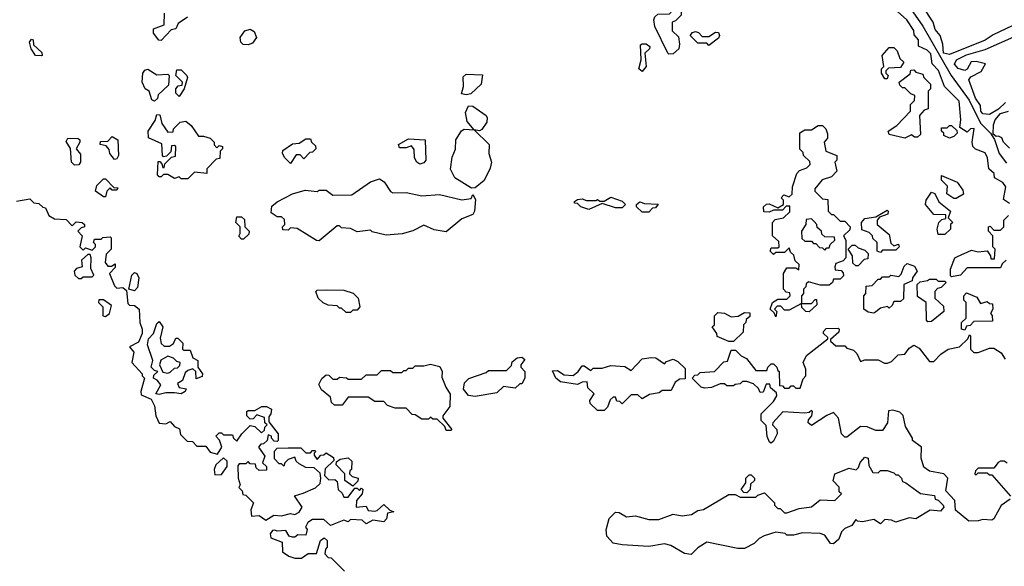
# Model space of a CAD drawing. Extents: x 2029662 to 2246637, y 225654 to 401419.
# Tile 17 of 256: x 2080409 to 2084832, y 293580 to 296035. Entities that reach past the tile are written whole.
import ezdxf

# ---------------------------------------------------------------- set-up
doc = ezdxf.new("R2010")
doc.units = 0

msp = doc.modelspace()

# ---------------------------------------------------------------- linework, layer by layer
at = {"layer": '0CON20XD'}
for points in [[(2084347.3, 296177.3), (2084465.7, 296005.7), (2084592.5, 295785), (2084674, 295674), (2084725, 295570), (2084770, 295525), (2084787.5, 295497.5), (2084808.8, 295435), (2084841.4, 295391.4)], [(2083325, 295880), (2083320, 295885), (2083262.5, 296005), (2083257.5, 296035), (2083261.7, 296048.3), (2083275, 296060), (2083328.3, 296061.7), (2083340, 296075), (2083340, 296105), (2083330, 296115), (2083330, 296140), (2083365, 296140), (2083388.3, 296118.3), (2083390, 296095), (2083380, 296085), (2083380, 296055), (2083355, 296030), (2083340, 296025), (2083340, 295985), (2083368.3, 295958.3), (2083372.5, 295925), (2083370, 295905), (2083345, 295882.5), (2083325, 295880)], [(2084924.5, 296035.5), (2084782, 295968), (2084745, 295942.9), (2084585, 295878.6), (2084558.8, 295885), (2084556.1, 295926.1), (2084543.9, 295963.9), (2084521.7, 295991.7), (2084512.5, 296025), (2084466.2, 296095)], [(2081045, 295942.5), (2081033.6, 295943.6), (2081010, 295975), (2081010, 295995), (2081058.3, 296011.7), (2081060, 296065)], [(2081163, 296047), (2081121.7, 296018.3), (2081110, 295995), (2081090, 295990), (2081045, 295942.5)], [(2084855, 295210), (2084828.3, 295228.3), (2084839.2, 295285), (2084825, 295303.8), (2084787.5, 295325), (2084786.7, 295345), (2084762.5, 295365), (2084756.2, 295415), (2084745, 295437.5), (2084703, 295453), (2084690, 295465), (2084687.5, 295485), (2084696.4, 295546.4), (2084680, 295545), (2084665, 295530), (2084631.7, 295551.7), (2084636.7, 295585), (2084629.6, 295669.6), (2084562.5, 295735), (2084536.8, 295806.8), (2084507.5, 295837.5), (2084502.1, 295882.1), (2084485, 295898), (2084446.7, 295916.7), (2084446, 295945), (2084426.7, 295966.7), (2084425, 295987.5), (2084393.8, 296035), (2084351.7, 296071.7)], [(2081435, 295922.5), (2081413.6, 295923.6), (2081402.5, 295935), (2081400, 295955), (2081420, 295985), (2081445, 295992.5), (2081463, 295983), (2081472.5, 295955), (2081455, 295930), (2081435, 295922.5)], [(2083505, 295920), (2083495, 295930), (2083455, 295930), (2083420, 295965), (2083431.7, 295978.3), (2083445, 295982.5), (2083458.3, 295978.3), (2083475, 295960), (2083505, 295960), (2083535, 295980), (2083548.3, 295978.3), (2083552.5, 295965), (2083548.3, 295951.7), (2083505, 295920)], [(2084836.4, 295663.6), (2084806.1, 295633.9), (2084765, 295608.8), (2084735, 295612.5), (2084726.2, 295625), (2084725, 295650), (2084703, 295683), (2084672.5, 295765), (2084681.7, 295778.3), (2084727.7, 295802.3), (2084747.5, 295837.5), (2084705, 295848.1), (2084683.3, 295846.7), (2084665, 295812.5), (2084655, 295806.7), (2084625, 295816), (2084608, 295835), (2084616.2, 295855), (2084661.9, 295878.1), (2084745, 295901.4), (2084875, 295958.1)], [(2080505, 295872.5), (2080480, 295875), (2080460, 295905), (2080452.5, 295935), (2080461.7, 295948.3), (2080470, 295945), (2080471.7, 295921.7), (2080508.3, 295888.3), (2080510, 295875), (2080505, 295872.5)], [(2083205, 295802.5), (2083190, 295815), (2083200, 295855), (2083198.3, 295921.7), (2083205, 295927.5), (2083223, 295927), (2083240, 295915), (2083237.5, 295905), (2083217.5, 295885), (2083222.5, 295825), (2083205, 295802.5)], [(2084305, 295770), (2084295, 295770), (2084280, 295795), (2084280, 295815), (2084290, 295825), (2084282.5, 295875), (2084315, 295910), (2084335, 295910), (2084350, 295895), (2084361.7, 295861.7), (2084380, 295845), (2084365, 295820), (2084311.7, 295818.3), (2084300, 295805), (2084300, 295795), (2084310, 295785), (2084305, 295770)], [(2081015, 295670), (2081002.5, 295675), (2080990, 295715), (2080973.3, 295725), (2080958.8, 295755), (2080962.5, 295795), (2080971.7, 295808.3), (2080985, 295812.5), (2081025, 295787.5), (2081075, 295790), (2081080, 295785), (2081078.3, 295741.7), (2081031.7, 295698.3), (2081028.3, 295681.7), (2081015, 295670)], [(2081125, 295690), (2081110, 295705), (2081110, 295725), (2081121.7, 295738.3), (2081138.3, 295741.7), (2081140, 295755), (2081110, 295785), (2081115, 295810), (2081135, 295810), (2081160, 295785), (2081162.5, 295775), (2081147.5, 295725), (2081125, 295690)], [(2082415, 295697.5), (2082393, 295703), (2082402.5, 295735), (2082401.7, 295778.3), (2082415, 295790), (2082488.3, 295788.3), (2082482.5, 295745), (2082435, 295702.5), (2082415, 295697.5)], [(2084385, 295502.5), (2084315, 295520), (2084310, 295535), (2084349.3, 295560.7), (2084410, 295625), (2084410, 295655), (2084428.3, 295671.7), (2084430, 295695), (2084411.7, 295701.7), (2084385, 295730), (2084375, 295730), (2084361.7, 295741.7), (2084360, 295755), (2084408.3, 295791.7), (2084411.7, 295808.3), (2084425, 295810), (2084435, 295800), (2084465, 295790), (2084470, 295775), (2084500, 295745), (2084500, 295725), (2084490, 295715), (2084490, 295635), (2084471.7, 295628.3), (2084450, 295605), (2084455, 295520), (2084441.7, 295508.3), (2084428.3, 295508.3), (2084415, 295517.5), (2084385, 295502.5)], [(2082475, 295536.7), (2082450, 295540), (2082418.3, 295578.3), (2082412.1, 295617.9), (2082425, 295648.8), (2082445, 295646.7), (2082503.8, 295605), (2082508.8, 295595), (2082506.7, 295575), (2082485, 295542.5), (2082475, 295536.7)], [(2081165, 295320), (2081135, 295320), (2081125, 295330), (2081105, 295322.5), (2081075, 295340), (2081055, 295340), (2081045, 295330), (2081035, 295330), (2081028.3, 295338.3), (2081031.7, 295398.3), (2081038.3, 295398.3), (2081048.3, 295388.3), (2081051.7, 295371.7), (2081058.3, 295371.7), (2081061.7, 295388.3), (2081091.7, 295418.3), (2081108.3, 295421.7), (2081110, 295465), (2081105, 295470), (2081091.7, 295468.3), (2081088.3, 295441.7), (2081068.3, 295421.7), (2081055, 295420), (2081050, 295425), (2081048.3, 295478.3), (2080987.5, 295505), (2080986.7, 295535), (2081017, 295583), (2081025, 295610), (2081038.3, 295608.3), (2081048.3, 295568.3), (2081075, 295530), (2081098.3, 295531.7), (2081100, 295545), (2081130, 295575), (2081155, 295580), (2081179.3, 295559.3), (2081211.7, 295511.7), (2081235, 295512.5), (2081265, 295502.5), (2081282.5, 295485), (2081283, 295473), (2081295, 295460), (2081305, 295470), (2081320, 295465), (2081320, 295455), (2081310, 295445), (2081308.3, 295411.7), (2081291.7, 295408.3), (2081250, 295365), (2081250, 295345), (2081195, 295350), (2081165, 295320)], [(2084855, 295457.5), (2084827.5, 295485), (2084820, 295505), (2084805, 295512.5), (2084795, 295510), (2084781.7, 295521.7), (2084783, 295563), (2084790, 295585), (2084815, 295613.3), (2084850, 295625)], [(2083805, 294700), (2083798.3, 294718.3), (2083780, 294735), (2083790, 294765), (2083815, 294780), (2083855, 294780), (2083870, 294795), (2083868.3, 294808.3), (2083851.7, 294811.7), (2083840, 294825), (2083840, 294895), (2083855, 294920), (2083895, 294920), (2083908.3, 294911.7), (2083910, 294935), (2083891.7, 294951.7), (2083887, 294977), (2083871.7, 294991.7), (2083865, 295010), (2083845, 294990), (2083805, 294990), (2083795, 294980), (2083780, 294995), (2083785, 295010), (2083815, 295010), (2083820, 295015), (2083818.3, 295038.3), (2083790, 295065), (2083790, 295125), (2083803, 295137), (2083840, 295145), (2083868.3, 295171.7), (2083868.3, 295198.3), (2083851.7, 295198.3), (2083835, 295180), (2083795, 295180), (2083775, 295170), (2083751.7, 295171.7), (2083750, 295195), (2083763, 295207), (2083775, 295207.5), (2083815, 295190), (2083840, 295205), (2083840, 295225), (2083830, 295235), (2083841.7, 295248.3), (2083865, 295240), (2083878.3, 295251.7), (2083880, 295285), (2083900, 295345), (2083911.7, 295358.3), (2083945, 295370), (2083960, 295385), (2083958.3, 295398.3), (2083930, 295425), (2083928.3, 295438.3), (2083913, 295453), (2083913, 295527), (2083935, 295540), (2083965, 295540), (2083995, 295560), (2084015, 295560), (2084030, 295545), (2084037, 295523), (2084037, 295503), (2084022.5, 295485), (2084030, 295445), (2084080, 295425), (2084080, 295405), (2084070, 295395), (2084080, 295355), (2084055, 295330), (2084013.6, 295316.4), (2083980, 295275), (2083980, 295265), (2084015, 295230), (2084038.3, 295228.3), (2084040, 295175), (2084055, 295160), (2084065, 295160), (2084095, 295130), (2084115, 295130), (2084140, 295105), (2084138.3, 295091.7), (2084110, 295065), (2084120, 295045), (2084120, 294965), (2084108.3, 294951.7), (2084075, 294940), (2084070, 294925), (2084071.7, 294911.7), (2084098.3, 294908.3), (2084108.3, 294898.3), (2084110, 294885), (2084095, 294870), (2084065, 294870), (2084060, 294855), (2084045, 294842.5), (2084005, 294842.5), (2083951.7, 294858.3), (2083941.7, 294848.3), (2083940, 294835), (2083930, 294825), (2083930, 294805), (2083920, 294795), (2083920, 294760), (2083865, 294730), (2083845, 294730), (2083828.3, 294748.3), (2083811.7, 294748.3), (2083800, 294735), (2083810, 294725), (2083805, 294700)], [(2084585, 295502.5), (2084560, 295515), (2084560, 295525), (2084550, 295535), (2084550, 295550), (2084575, 295550), (2084585, 295560), (2084595, 295560), (2084618.3, 295538.3), (2084620, 295525), (2084605, 295510), (2084585, 295502.5)], [(2082438.3, 295278.3), (2082364.2, 295324.2), (2082343.9, 295363.9), (2082351.7, 295418.3), (2082366.1, 295453.9), (2082368.8, 295495), (2082394, 295536), (2082405, 295543.3), (2082450, 295540), (2082517.5, 295475), (2082516.7, 295435), (2082528.8, 295395), (2082521.7, 295368.3), (2082495, 295312.5), (2082455, 295280), (2082438.3, 295278.3)], [(2080655, 295382.5), (2080642.5, 295395), (2080637, 295457), (2080618.3, 295488.3), (2080625, 295502.5), (2080671.7, 295501.7), (2080680, 295495), (2080680, 295485), (2080662.5, 295455), (2080681.7, 295431.7), (2080682.5, 295395), (2080675, 295383.3), (2080655, 295382.5)], [(2080835, 295407.5), (2080813.6, 295433.6), (2080811.7, 295451.7), (2080798.3, 295468.3), (2080770, 295475), (2080771.7, 295488.3), (2080805, 295490), (2080825, 295510), (2080850, 295495), (2080852.5, 295425), (2080845, 295410), (2080835, 295407.5)], [(2081625, 295390), (2081600, 295415), (2081590, 295435), (2081591.7, 295448.3), (2081635, 295477.5), (2081665, 295480), (2081695, 295500), (2081715, 295500), (2081720, 295485), (2081738.3, 295468.3), (2081740, 295455), (2081725, 295440), (2081711.7, 295438.3), (2081685, 295410), (2081668.3, 295428.3), (2081651.7, 295428.3), (2081625, 295390)], [(2082207, 295387), (2082192.5, 295395), (2082182.5, 295415), (2082181.7, 295451.7), (2082168.3, 295468.3), (2082145, 295460), (2082115, 295460), (2082110, 295475), (2082155, 295500), (2082230, 295495), (2082233.3, 295405), (2082225, 295392.5), (2082207, 295387)], [(2084615, 295232.5), (2084605, 295232.5), (2084573, 295253), (2084577, 295287), (2084550, 295315), (2084550, 295335), (2084620, 295305), (2084645, 295270), (2084648.3, 295251.7), (2084615, 295232.5)], [(2080795, 295240), (2080785, 295240), (2080750, 295265), (2080755, 295290), (2080785, 295320), (2080795, 295320), (2080831.7, 295281.7), (2080850, 295280), (2080845, 295270), (2080825, 295270), (2080815, 295280), (2080800, 295265), (2080795, 295240)], [(2081755, 295042.5), (2081743, 295043), (2081655, 295097.5), (2081625, 295100), (2081615, 295090), (2081591.7, 295091.7), (2081590, 295105), (2081600, 295115), (2081598.3, 295138.3), (2081585, 295150), (2081565, 295150), (2081538.3, 295168.3), (2081541.7, 295198.3), (2081565, 295217.5), (2081635, 295252.5), (2081690.7, 295269.3), (2081745, 295263.3), (2081755, 295270), (2081785, 295270), (2081815, 295247.5), (2081901.7, 295248.3), (2081985, 295307.5), (2082025, 295320), (2082046.4, 295306.4), (2082075, 295263.3), (2082085, 295257.5), (2082145, 295258.8), (2082215, 295243.8), (2082295, 295250), (2082395, 295226.7), (2082437.5, 295232.5), (2082445, 295250), (2082457, 295227), (2082452.5, 295175), (2082445, 295160), (2082395, 295140), (2082325, 295082.5), (2082270.7, 295090.7), (2082225, 295112.5), (2082175, 295087.5), (2082126.4, 295073.6), (2082055, 295067.5), (2081993, 295083), (2081985, 295090), (2081925, 295082.5), (2081895, 295097.5), (2081855, 295100), (2081845, 295110), (2081835, 295110), (2081755, 295042.5)], [(2084565, 295070), (2084535, 295070), (2084530, 295095), (2084537.5, 295125), (2084551.7, 295138.3), (2084568.3, 295141.7), (2084568.3, 295158.3), (2084515, 295160), (2084477.5, 295205), (2084480, 295225), (2084505, 295260), (2084520, 295255), (2084537, 295217), (2084590, 295175), (2084580, 295145), (2084600, 295125), (2084590, 295115), (2084590, 295095), (2084565, 295070)], [(2080395, 295220), (2080455, 295230), (2080473, 295213), (2080495, 295210), (2080513, 295193), (2080525, 295190), (2080540, 295155), (2080565, 295140), (2080617.5, 295137.5), (2080645, 295110), (2080663, 295127), (2080690, 295125), (2080700, 295115), (2080700, 295105), (2080685, 295100), (2080670, 295085), (2080690, 295065), (2080680, 295015), (2080695, 295000), (2080705, 295010), (2080735, 295000), (2080750, 295015), (2080750, 295025), (2080740, 295035), (2080745, 295050), (2080775, 295050), (2080783, 295057), (2080815, 295060), (2080820, 295055), (2080820, 295005), (2080798.3, 294981.7), (2080793.3, 294945), (2080805, 294927.5), (2080821.7, 294928.3), (2080838.3, 294938.3), (2080838.3, 294921.7), (2080812.5, 294895), (2080835, 294840), (2080845, 294830), (2080871.7, 294831.7), (2080888.3, 294818.3), (2080895, 294760), (2080902.5, 294752.5), (2080925, 294751.2), (2080945.6, 294735.6), (2080948.8, 294675), (2080960, 294645), (2080960, 294625), (2080942.7, 294587.3), (2080902.5, 294565), (2080921.7, 294541.7), (2080912.5, 294495), (2080960, 294445), (2080960, 294435), (2080970, 294425), (2080953.8, 294365), (2080955, 294350), (2081000, 294330), (2081015, 294300), (2081021.2, 294255), (2081035, 294222.5), (2081065, 294220), (2081085, 294230), (2081105, 294207.5), (2081127.5, 294197.5), (2081131.2, 294171.2), (2081161.7, 294141.7), (2081185, 294140), (2081205, 294120), (2081245, 294120), (2081265, 294092.5), (2081297, 294083), (2081316.7, 294115), (2081306.7, 294146.7), (2081290, 294165), (2081305, 294180), (2081315, 294180), (2081325, 294170), (2081365, 294170), (2081370, 294155), (2081385, 294142.5), (2081407.5, 294175), (2081445, 294212.5), (2081465, 294207.5), (2081495, 294180), (2081508.3, 294191.7), (2081510, 294205), (2081520, 294215), (2081510, 294225), (2081508.3, 294248.3), (2081475, 294260), (2081458.3, 294241.7), (2081445, 294240), (2081430, 294255), (2081430, 294275), (2081435, 294280), (2081465, 294280), (2081497, 294297), (2081517, 294297), (2081540, 294285), (2081537.5, 294265), (2081528.3, 294251.7), (2081528.3, 294228.3), (2081570, 294175), (2081570, 294145), (2081565, 294140), (2081551.7, 294141.7), (2081540, 294155), (2081540, 294165), (2081525, 294170), (2081520, 294145), (2081505, 294130), (2081491.7, 294128.3), (2081482.5, 294115), (2081510, 294075), (2081500, 294045), (2081518.3, 294028.3), (2081518.3, 294011.7), (2081485, 294010), (2081471.7, 294021.7), (2081468.3, 294038.3), (2081445, 294040), (2081435, 294050), (2081425, 294040), (2081395, 294040), (2081388.3, 294031.7), (2081390, 293975), (2081400, 293945), (2081393, 293933), (2081408.3, 293918.3), (2081411.7, 293901.7), (2081425, 293900), (2081460, 293865), (2081447, 293833), (2081450, 293805), (2081485, 293807.5), (2081515, 293787.5), (2081550.7, 293809.3), (2081585, 293806), (2081625, 293817.5), (2081645, 293812.5), (2081665, 293822.5), (2081677.5, 293845), (2081643, 293897), (2081681.7, 293908.3)], [(2082965, 295182.5), (2082930, 295195), (2082915, 295210), (2082901.7, 295211.7), (2082901.7, 295218.3), (2082915, 295227.5), (2082935, 295230), (2082955, 295222.5), (2082997.5, 295222.5), (2083005, 295227.5), (2083015, 295220), (2083035, 295220), (2083065, 295237.5), (2083115, 295220), (2083130, 295205), (2083115, 295190), (2083085, 295190), (2083025, 295210), (2082965, 295182.5)], [(2083235, 295170), (2083205, 295170), (2083180, 295195), (2083180, 295205), (2083195, 295217.5), (2083215, 295210), (2083277, 295207), (2083265, 295190), (2083251.7, 295188.3), (2083235, 295170)], [(2084275, 294990), (2084260, 294995), (2084260, 295035), (2084241.7, 295051.7), (2084240, 295065), (2084225, 295080), (2084191.7, 295091.7), (2084190, 295125), (2084205, 295142.5), (2084255, 295150), (2084305, 295180), (2084310, 295175), (2084308.3, 295161.7), (2084271.7, 295148.3), (2084260, 295135), (2084260, 295115), (2084315, 295070), (2084321.7, 295031.7), (2084335, 295020), (2084357, 295027), (2084360, 295015), (2084345, 295000), (2084285, 295000), (2084275, 294990)], [(2081415, 295050), (2081405, 295050), (2081393, 295063), (2081400, 295075), (2081400, 295105), (2081380, 295125), (2081385, 295150), (2081405, 295150), (2081418.3, 295138.3), (2081420, 295105), (2081440, 295085), (2081438.3, 295071.7), (2081415, 295050)], [(2084025, 295000), (2084035, 295010), (2084045, 295010), (2084050, 295025), (2084070, 295045), (2084068.3, 295058.3), (2084025, 295060), (2084011.7, 295071.7), (2084010, 295085), (2083991.7, 295101.7), (2083990, 295115), (2083978.3, 295128.3), (2083965, 295140), (2083941.7, 295138.3), (2083940, 295115), (2083920, 295085), (2083921.7, 295051.7), (2083935, 295040), (2083965, 295040), (2083975, 295030), (2083985, 295030), (2084001.7, 295011.7), (2084015, 295010), (2084025, 295000)], [(2084840, 294955), (2084821.7, 294938.3), (2084815, 294920), (2084665, 294920), (2084635, 294887.5), (2084595, 294880), (2084590, 294885), (2084590, 294915), (2084610, 294965), (2084621.7, 294971.7), (2084685, 295000), (2084715, 294992.5), (2084755, 294997.5), (2084770, 294975), (2084771.7, 294961.7), (2084788.3, 294961.7), (2084790, 295005), (2084780, 295015), (2084780, 295065), (2084760, 295085), (2084760, 295105), (2084768.3, 295108.3), (2084785, 295090), (2084815, 295090), (2084830, 295105), (2084830, 295135), (2084850, 295155)], [(2084175, 294930), (2084165, 294930), (2084151.7, 294941.7), (2084150, 294975), (2084130, 295005), (2084148.3, 295021.7), (2084161.7, 295021.7), (2084175, 295010), (2084205, 295000), (2084220, 294985), (2084218.3, 294961.7), (2084201.7, 294958.3), (2084175, 294930)], [(2080685, 294872.5), (2080695, 294880), (2080735, 294880), (2080741.7, 294888.3), (2080728.3, 294918.3), (2080730, 294965), (2080725, 294980), (2080715, 294980), (2080687.5, 294955), (2080690, 294925), (2080665, 294917.5), (2080653.3, 294905), (2080657, 294887), (2080673, 294873), (2080685, 294872.5)], [(2084245, 294717.5), (2084220.7, 294720.7), (2084200, 294735), (2084200, 294795), (2084210, 294805), (2084211.7, 294838.3), (2084238.3, 294841.7), (2084265, 294870), (2084275, 294870), (2084285, 294880), (2084315, 294880), (2084322.5, 294887.5), (2084358.3, 294881.7), (2084368.3, 294891.7), (2084381.7, 294928.3), (2084395, 294940), (2084428.3, 294928.3), (2084440, 294905), (2084420, 294875), (2084418.3, 294861.7), (2084380, 294845), (2084379.3, 294780.7), (2084365, 294770), (2084335, 294770), (2084328.3, 294751.7), (2084315, 294740), (2084307.5, 294747.5), (2084275, 294740), (2084255, 294722.5), (2084245, 294717.5)], [(2080925, 294816.7), (2080900, 294825), (2080912.7, 294887.3), (2080925, 294899.2), (2080935.8, 294895), (2080944.4, 294875), (2080937.8, 294832.2), (2080925, 294816.7)], [(2084488.3, 294678.3), (2084482.5, 294685), (2084480, 294765), (2084441.7, 294791.7), (2084440, 294845), (2084453, 294857), (2084487, 294863), (2084495, 294870), (2084525, 294870), (2084535, 294860), (2084565, 294860), (2084570, 294855), (2084548.3, 294831.7), (2084531.7, 294828.3), (2084520, 294815), (2084520, 294785), (2084558.3, 294748.3), (2084560, 294725), (2084505, 294680), (2084488.3, 294678.3)], [(2081895, 294720), (2081875, 294720), (2081855, 294740), (2081845, 294740), (2081835, 294750), (2081795, 294752.5), (2081773, 294763), (2081750, 294785), (2081740, 294815), (2081745, 294820), (2081785, 294822.5), (2081865, 294820), (2081907, 294807), (2081930, 294785), (2081937.5, 294745), (2081925, 294730), (2081905, 294730), (2081895, 294720)], [(2084655, 294640), (2084640, 294645), (2084640, 294675), (2084660, 294695), (2084660, 294765), (2084650, 294775), (2084650, 294795), (2084661.7, 294808.3), (2084708.3, 294788.3), (2084725, 294760), (2084755, 294770), (2084765, 294760), (2084778.3, 294758.3), (2084780, 294735), (2084770, 294715), (2084777, 294707), (2084778.3, 294681.7), (2084695, 294680), (2084678.3, 294661.7), (2084661.7, 294658.3), (2084655, 294640)], [(2080795, 294702.5), (2080812.5, 294715), (2080821.7, 294751.7), (2080785, 294777.5), (2080765, 294777.5), (2080762.5, 294765), (2080782.5, 294745), (2080783.3, 294705), (2080795, 294702.5)], [(2083955, 294722.5), (2083940, 294725), (2083921.7, 294741.7), (2083920, 294760), (2083965, 294760), (2083981.7, 294778.3), (2083988.3, 294778.3), (2083990, 294755), (2083955, 294722.5)], [(2083615, 294590), (2083595, 294590), (2083541.7, 294611.7), (2083540, 294625), (2083520, 294655), (2083530, 294665), (2083530, 294705), (2083545, 294720), (2083575, 294717.5), (2083605, 294700), (2083637, 294703), (2083665, 294720), (2083688.3, 294718.3), (2083688.3, 294701.7), (2083671.7, 294688.3), (2083670, 294675), (2083660, 294665), (2083658.3, 294631.7), (2083615, 294590)], [(2081035, 294351.2), (2081020, 294355), (2081042.5, 294395), (2081026.4, 294416.4), (2081010, 294425), (2081011.7, 294438.3), (2081030, 294455), (2081015, 294460), (2081000, 294475), (2081007.5, 294505), (2080983.3, 294575), (2080988.3, 294601.7), (2081010, 294625), (2081025, 294670), (2081035, 294680), (2081052.5, 294655), (2081040, 294605), (2081045, 294580), (2081058.3, 294568.3), (2081081.7, 294568.3), (2081099.3, 294580.7), (2081110, 294605), (2081120, 294605), (2081141.7, 294581.7), (2081140, 294555), (2081145, 294550), (2081175, 294550), (2081187, 294517), (2081210, 294505), (2081210, 294475), (2081230, 294445), (2081228.3, 294431.7), (2081202.5, 294422.5), (2081200, 294455), (2081187.5, 294467.5), (2081165, 294460), (2081151.7, 294448.3), (2081140, 294415), (2081118.3, 294401.7), (2081125, 294382.5), (2081157.5, 294377.5), (2081152.5, 294365), (2081135, 294353.8), (2081105, 294358.8), (2081065, 294358.8), (2081035, 294351.2)], [(2084673, 293783), (2084611.7, 293831.7), (2084610, 293875), (2084568.3, 293918.3), (2084577.5, 293975), (2084560, 293995), (2084495, 294007.5), (2084470, 294025), (2084457.5, 294065), (2084460, 294115), (2084420, 294145), (2084420, 294155), (2084388.3, 294208.3), (2084377, 294257), (2084361.7, 294271.7), (2084331.7, 294281.7), (2084311.7, 294278.3), (2084307.5, 294225), (2084285, 294190), (2084255, 294190), (2084216.4, 294206.4), (2084185, 294207.5), (2084125, 294160), (2084115, 294160), (2084100, 294175), (2084087.5, 294245), (2084065, 294270), (2084035, 294257.5), (2083965, 294212.5), (2083950, 294225), (2083951.7, 294238.3), (2083967.5, 294255), (2083970, 294275), (2083965, 294280), (2083955, 294270), (2083935, 294267.5), (2083837, 294273), (2083792.5, 294225), (2083790, 294215), (2083810, 294195), (2083811.2, 294175), (2083795, 294142.5), (2083785, 294132.5), (2083777, 294137), (2083767, 294163), (2083761.7, 294211.7), (2083740, 294235), (2083740, 294265), (2083795, 294320), (2083810, 294345), (2083808.3, 294358.3), (2083781.7, 294381.7), (2083778.3, 294398.3), (2083761.7, 294398.3), (2083748.3, 294361.7), (2083735, 294360), (2083728.3, 294378.3), (2083705, 294400), (2083675, 294410), (2083655, 294410), (2083645, 294400), (2083623, 294397), (2083615, 294390), (2083585, 294390), (2083575, 294400), (2083555, 294400), (2083517, 294383), (2083485, 294380), (2083470, 294385), (2083430, 294425), (2083441.7, 294438.3), (2083455, 294440), (2083465, 294450), (2083530, 294455), (2083571.7, 294498.3), (2083588.3, 294501.7), (2083605, 294550), (2083625, 294550), (2083650, 294525), (2083673, 294513), (2083715, 294460), (2083765, 294460), (2083770, 294475), (2083785, 294490), (2083795, 294490), (2083810, 294475), (2083815, 294460), (2083820, 294455), (2083821.7, 294391.7), (2083835, 294390), (2083845, 294380), (2083865, 294380), (2083875, 294390), (2083885, 294390), (2083895, 294380), (2083915, 294380), (2083928.3, 294421.7), (2083940, 294435), (2083940, 294465), (2083927.5, 294495), (2083943, 294527), (2084038.3, 294601.7), (2084038.3, 294608.3), (2084020, 294625), (2084020, 294635), (2084031.7, 294648.3), (2084085, 294650), (2084090, 294645), (2084088.3, 294631.7), (2084051.7, 294598.3), (2084051.7, 294591.7), (2084075, 294570), (2084115, 294570), (2084125, 294560), (2084155, 294550), (2084170, 294535), (2084185, 294500), (2084205, 294507.5), (2084265, 294507.5), (2084293, 294493), (2084307, 294493), (2084325, 294500), (2084355, 294530), (2084385, 294532.5), (2084405, 294560), (2084425, 294572.5), (2084449.3, 294559.3), (2084495, 294500), (2084515, 294500), (2084547, 294533), (2084580, 294555), (2084630, 294565), (2084668.3, 294601.7), (2084675, 294620), (2084680, 294615), (2084680, 294555), (2084695, 294540), (2084715, 294540), (2084765, 294560), (2084785, 294560), (2084818.3, 294538.3), (2084835, 294510)], [(2081075, 294447.5), (2081085, 294452.5), (2081105, 294470), (2081118.3, 294471.7), (2081128.3, 294481.7), (2081130, 294495), (2081115, 294500), (2081100, 294515), (2081075, 294523.3), (2081043.6, 294506.4), (2081037.5, 294485), (2081051.7, 294451.7), (2081075, 294447.5)], [(2082455, 294343.3), (2082425, 294347.5), (2082402.5, 294375), (2082406.4, 294403.6), (2082427, 294423), (2082505, 294450), (2082515, 294460), (2082595, 294460), (2082618.3, 294481.7), (2082621.7, 294498.3), (2082643, 294517), (2082665, 294520), (2082678.3, 294508.3), (2082660, 294485), (2082660, 294475), (2082677.5, 294455), (2082677.5, 294425), (2082665, 294400), (2082655, 294400), (2082635, 294380), (2082582.5, 294387.5), (2082551.7, 294358.3), (2082455, 294343.3)], [(2083035, 294280), (2083005, 294280), (2082971.7, 294311.7), (2082970, 294325), (2082990, 294355), (2082961.7, 294381.7), (2082958.3, 294408.3), (2082935, 294407.5), (2082915, 294396.7), (2082838.3, 294408.3), (2082817.5, 294425), (2082801.7, 294458.3), (2082825, 294460), (2082855, 294440), (2082895, 294437.5), (2082917.5, 294455), (2082935, 294480), (2082945, 294480), (2082975, 294460), (2082985, 294470), (2083025, 294470), (2083065, 294482.5), (2083127, 294477), (2083155, 294460), (2083205, 294512.5), (2083245, 294517.5), (2083267, 294517), (2083305, 294490), (2083315, 294500), (2083345, 294510), (2083365, 294500), (2083398.3, 294468.3), (2083398.3, 294421.7), (2083375, 294420), (2083353.6, 294406.4), (2083335, 294370), (2083295, 294370), (2083281.7, 294358.3), (2083238.3, 294351.7), (2083205, 294332.5), (2083185, 294350), (2083155, 294350), (2083115, 294310), (2083105, 294320), (2083091.7, 294321.7), (2083085, 294340), (2083075, 294340), (2083061.7, 294328.3), (2083050, 294295), (2083035, 294280)], [(2082345, 294190), (2082325, 294190), (2082318.3, 294208.3), (2082285, 294240), (2082265, 294240), (2082255, 294250), (2082245, 294240), (2082215, 294240), (2082185, 294260), (2082171.7, 294261.7), (2082145, 294290), (2082095, 294290), (2082061.7, 294301.7), (2082045, 294320), (2082005, 294320), (2081975, 294340), (2081885, 294340), (2081857, 294303), (2081823, 294303), (2081810, 294315), (2081805, 294340), (2081765, 294372.5), (2081753, 294397), (2081767, 294423), (2081785, 294440), (2081798.3, 294438.3), (2081815, 294420), (2081835, 294420), (2081845, 294430), (2081877, 294427), (2081885, 294420), (2081945, 294420), (2081965, 294440), (2082015, 294440), (2082035, 294460), (2082075, 294460), (2082085, 294450), (2082125, 294450), (2082135, 294460), (2082145, 294460), (2082155, 294470), (2082175, 294470), (2082185, 294480), (2082225, 294480), (2082255, 294487.5), (2082297, 294477), (2082307.5, 294455), (2082305, 294430), (2082322.5, 294385), (2082343, 294353), (2082341.7, 294298.3), (2082310, 294255), (2082310, 294245), (2082350, 294195), (2082345, 294190)], [(2081681.7, 293908.3), (2081738.3, 293931.7), (2081758.3, 293951.7), (2081762.5, 293975), (2081758.3, 293998.3), (2081731.7, 294021.7), (2081695, 294023.3), (2081665, 294040), (2081651.7, 294051.7), (2081645, 294070), (2081615, 294060), (2081600, 294045), (2081595, 294030), (2081585, 294040), (2081575, 294040), (2081553, 294063), (2081553, 294097), (2081565, 294110), (2081615, 294112.5), (2081671.7, 294111.7), (2081695, 294090), (2081715, 294090), (2081725, 294100), (2081735, 294100), (2081740, 294095), (2081731.7, 294088.3), (2081731.7, 294078.3), (2081745, 294060), (2081761.7, 294078.3), (2081775, 294080), (2081785, 294090), (2081818.3, 294068.3), (2081820, 294055), (2081781.7, 294018.3), (2081778.3, 293988.3), (2081798.3, 293968.3), (2081825, 293970), (2081835, 293960), (2081840, 293925), (2081858.3, 293908.3), (2081865, 293890), (2081885, 293890), (2081915, 293930), (2081925, 293930), (2081935, 293920), (2081945, 293930), (2081950, 293925), (2081947.5, 293905), (2081922.5, 293875), (2081920, 293845), (2081965, 293850), (2081975, 293830), (2082005, 293827.5), (2082015, 293830), (2082045, 293857.5), (2082071.7, 293831.7), (2082090, 293825), (2082061.7, 293818.3), (2082057, 293793), (2082045, 293780), (2081995, 293787.5), (2081965, 293770), (2081947, 293787), (2081895, 293790), (2081885, 293780), (2081865, 293787.5), (2081805, 293762.5), (2081775, 293790), (2081725, 293790), (2081703.6, 293776.4), (2081692.5, 293755), (2081700, 293745), (2081695, 293720), (2081658.3, 293721.7), (2081645, 293710), (2081635, 293710), (2081620, 293715), (2081605, 293740), (2081565, 293737.5), (2081555, 293742.5), (2081545, 293740), (2081533.9, 293726.1), (2081537, 293707), (2081588.3, 293688.3), (2081590, 293645), (2081617.5, 293625), (2081645, 293616.7), (2081675, 293616.7), (2081705, 293636.7), (2081742.5, 293637.5), (2081760, 293695), (2081777, 293707), (2081790, 293695), (2081790, 293665), (2081783, 293657), (2081780, 293635), (2081795, 293620), (2081808.3, 293618.3), (2081868.3, 293558.3)], [(2081285, 293990), (2081315, 293992.5), (2081341.7, 294028.3), (2081341.7, 294051.7), (2081325, 294067.5), (2081290, 294035), (2081282.5, 294015), (2081285, 293990)], [(2081905, 293940), (2081870, 293965), (2081870, 293995), (2081830, 294035), (2081831.7, 294048.3), (2081848.3, 294061.7), (2081885, 294067.5), (2081901.7, 294051.7), (2081900, 294015), (2081891.7, 294008.3), (2081890, 293995), (2081903, 293983), (2081930, 293975), (2081928.3, 293961.7), (2081905, 293940)], [(2083425, 293633.3), (2083395, 293636.7), (2083333.9, 293673.9), (2083305, 293680), (2083235, 293668), (2083115, 293675.8), (2083074.2, 293684.2), (2083046.2, 293715), (2083043.6, 293743.6), (2083057.5, 293795), (2083085, 293822.5), (2083101.7, 293821.7), (2083135, 293802.5), (2083175, 293806.7), (2083235, 293790), (2083279.5, 293790.5), (2083345, 293813.8), (2083385, 293806.7), (2083427, 293813), (2083455, 293830), (2083480, 293835), (2083595, 293902.5), (2083622.5, 293902.5), (2083645, 293890), (2083715, 293890), (2083725, 293900), (2083755, 293910), (2083800, 293865), (2083800, 293855), (2083815, 293840), (2083825, 293840), (2083845, 293820), (2083855, 293820), (2083910.7, 293839.3), (2083965, 293847.5), (2084005, 293878.8), (2084070, 293875), (2084100, 293905), (2084090, 293915), (2084090, 293935), (2084063, 293963), (2084070, 293995), (2084135, 294020), (2084167, 294013), (2084177, 294023), (2084183.9, 294046.1), (2084205, 294070), (2084220, 294065), (2084223, 294033), (2084241.7, 294001.7), (2084265, 294000), (2084275, 294010), (2084305, 294010), (2084335, 294000), (2084345, 293990), (2084355, 293990), (2084370, 293975), (2084375, 293960), (2084390, 293955), (2084455, 293907.5), (2084518.3, 293898.3), (2084521.7, 293881.7), (2084535, 293877.5), (2084557.5, 293855), (2084560, 293845), (2084545, 293827.5), (2084498.3, 293831.7), (2084435, 293792.5), (2084405, 293797.5), (2084345, 293777.5), (2084325, 293786.7), (2084295, 293790), (2084275, 293770), (2084245, 293790), (2084195, 293780), (2084173, 293783), (2084165, 293790), (2084146.4, 293763.6), (2084115, 293750), (2084100, 293735), (2084088.3, 293701.7), (2084065, 293680), (2084051.7, 293681.7), (2084025, 293720), (2084005, 293727.5), (2083925, 293730), (2083885, 293720), (2083855, 293720), (2083847, 293727), (2083805, 293732.5), (2083753, 293717), (2083730, 293705), (2083708.3, 293681.7), (2083665, 293660), (2083635, 293660), (2083495, 293687.5), (2083455, 293662.5), (2083425, 293633.3)], [(2084845, 294042.5), (2084831.7, 294051.7), (2084815, 294052.5), (2084803.6, 294046.4), (2084785, 294020), (2084715, 294020), (2084701.7, 294008.3), (2084700, 293995), (2084705, 293990), (2084715, 294000), (2084755, 294000), (2084765, 293990), (2084775, 293990), (2084860, 293895)], [(2083675, 293910), (2083661.7, 293911.7), (2083650, 293925), (2083670, 293955), (2083670, 293975), (2083685, 293990), (2083695, 293990), (2083710, 293975), (2083710, 293965), (2083691.7, 293948.3), (2083690, 293925), (2083675, 293910)], [(2084858.3, 293881.7), (2084817, 293853), (2084785, 293792.5), (2084775, 293786.7), (2084735, 293790), (2084715, 293783.3), (2084673, 293783)]]:
    msp.add_lwpolyline(points, dxfattribs=at)

doc.saveas('drawing.dxf')
